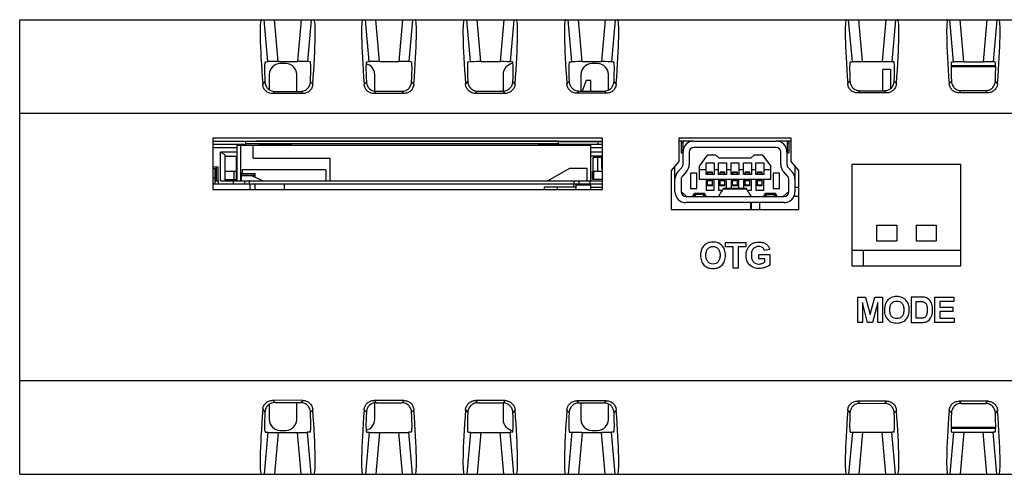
# Model space of a CAD drawing. Header units: millimetres. Extents: x 0 to 594, y 0 to 420.
# Tile 29 of 31: x 300 to 363, y 311 to 341. Entities that reach past the tile are written whole.
import ezdxf

# ---------------------------------------------------------------- set-up
doc = ezdxf.new("R2010")
doc.units = ezdxf.units.MM
doc.header["$LTSCALE"] = 46.2
for name, color, linetype in [('D_SUB_09P-SHAPE', 7, 'CONTINUOUS'), ('DIP_SW_2P_F-SHAPE', 7, 'CONTINUOUS'), ('MINI_USB-HW-MU-5F-20-SHAPE', 7, 'CONTINUOUS'), ('PCB-TOPRP1000D_V100-SHAPE', 7, 'CONTINUOUS'), ('RJ_45_XXXX-SHAPE', 7, 'CONTINUOUS'), ('RP_BOTTOM_CASE-SHAPE', 7, 'CONTINUOUS'), ('RP_TOP_CASE-SHAPE', 7, 'CONTINUOUS'), ('SD_SOCKET-1939115-SHAPE', 7, 'CONTINUOUS'), ('USB-1001-008-01001_CNC-SHAPE', 7, 'CONTINUOUS')]:
    doc.layers.add(name, color=color, linetype=linetype)

msp = doc.modelspace()

# ---------------------------------------------------------------- linework, layer by layer
at = {"layer": 'D_SUB_09P-SHAPE', "color": 7, "linetype": 'Continuous'}
for p, q in [((336.341, 336.676), (336.092, 335.993)), ((336.641, 336.676), (336.341, 336.676)), ((336.641, 335.993), (336.641, 336.676)), ((333.646, 329.826), (333.646, 329.676)), ((335.691, 329.826), (333.646, 329.826)), ((334.486, 329.826), (334.486, 329.676)), ((335.541, 330.026), (335.541, 329.826)), ((335.691, 330.026), (335.691, 329.676)), ((335.691, 329.976), (336.641, 329.976)), ((336.641, 329.676), (336.641, 330.026)), ((336.641, 329.826), (337.396, 329.826)), ((349.746, 329.826), (349.996, 329.826)), ((349.996, 329.226), (349.678, 329.226)), ((347.496, 328.376), (347.496, 328.826)), ((354.146, 324.776), (354.146, 325.776))]:
    msp.add_line(p, q, dxfattribs=at)
at = {"layer": 'DIP_SW_2P_F-SHAPE', "color": 7, "linetype": 'Continuous'}
for p, q in [((355.376, 336.016), (355.376, 337.376)), ((355.876, 337.376), (355.376, 337.376)), ((355.876, 337.376), (355.876, 336.155)), ((354.976, 327.376), (354.976, 326.368)), ((354.976, 327.376), (356.276, 327.376)), ((356.276, 327.376), (356.276, 326.366)), ((357.516, 327.376), (357.516, 326.368)), ((357.516, 327.376), (358.816, 327.376)), ((358.816, 327.376), (358.816, 326.366)), ((354.976, 326.366), (356.276, 326.366)), ((357.516, 326.366), (358.816, 326.366)), ((353.396, 325.776), (360.396, 325.776))]:
    msp.add_line(p, q, dxfattribs=at)
at = {"layer": 'MINI_USB-HW-MU-5F-20-SHAPE', "color": 7, "linetype": 'Continuous'}
for p, q in [((342.446, 332.776), (342.446, 332.026)), ((342.446, 332.676), (342.546, 332.676)), ((342.546, 332.776), (342.546, 332.026)), ((343.261, 332.776), (348.531, 332.776)), ((348.531, 332.376), (343.261, 332.376)), ((349.246, 332.776), (349.246, 332.026)), ((349.246, 332.676), (349.346, 332.676)), ((349.346, 332.776), (349.346, 332.026)), ((342.546, 332.176), (342.446, 332.176)), ((342.446, 332.026), (342.546, 332.026)), ((342.561, 331.285), (342.561, 332.076)), ((342.961, 332.076), (342.961, 331.285)), ((344.121, 331.876), (343.596, 331.176)), ((344.671, 331.876), (344.121, 331.876)), ((344.871, 331.676), (344.671, 331.876)), ((347.121, 331.876), (346.921, 331.676)), ((347.671, 331.876), (347.121, 331.876)), ((347.671, 331.876), (348.196, 331.176)), ((348.831, 331.285), (348.831, 332.076)), ((349.231, 332.076), (349.231, 331.285)), ((349.346, 332.176), (349.246, 332.176)), ((349.246, 332.026), (349.346, 332.026)), ((342.046, 329.526), (342.046, 331.178)), ((342.227, 330.8), (342.484, 331.084)), ((343.596, 331.176), (343.596, 330.326)), ((344.041, 330.626), (344.041, 331.376)), ((344.041, 331.376), (344.551, 331.376)), ((344.551, 331.376), (344.551, 330.626)), ((344.841, 330.626), (344.841, 331.376)), ((344.841, 331.376), (345.351, 331.376)), ((346.921, 331.676), (344.871, 331.676)), ((345.351, 331.376), (345.351, 330.626)), ((345.641, 330.626), (345.641, 331.376)), ((345.641, 331.376), (346.151, 331.376)), ((346.151, 331.376), (346.151, 330.626)), ((346.441, 330.626), (346.441, 331.376)), ((346.441, 331.376), (346.951, 331.376)), ((346.951, 331.376), (346.951, 330.626)), ((347.241, 330.626), (347.241, 331.376)), ((347.241, 331.376), (347.751, 331.376)), ((347.751, 331.376), (347.751, 330.626)), ((348.196, 330.326), (348.196, 331.176)), ((349.308, 331.084), (349.565, 330.8)), ((349.746, 331.178), (349.746, 329.526)), ((342.78, 330.816), (342.523, 330.532)), ((343.046, 330.726), (343.046, 329.726)), ((343.446, 330.726), (343.046, 330.726)), ((343.446, 329.726), (343.446, 330.726)), ((344.041, 330.926), (343.596, 330.926)), ((344.551, 330.626), (344.041, 330.626)), ((344.141, 330.626), (344.141, 330.781)), ((344.451, 330.781), (344.141, 330.781)), ((344.451, 330.732), (344.141, 330.732)), ((344.451, 330.626), (344.451, 330.781)), ((344.841, 330.926), (344.551, 330.926)), ((345.351, 330.626), (344.841, 330.626)), ((344.941, 330.626), (344.941, 330.781)), ((345.251, 330.781), (344.941, 330.781)), ((345.251, 330.732), (344.941, 330.732)), ((345.251, 330.626), (345.251, 330.781)), ((345.641, 330.926), (345.351, 330.926)), ((346.151, 330.626), (345.641, 330.626)), ((345.741, 330.626), (345.741, 330.781)), ((346.051, 330.781), (345.741, 330.781)), ((346.051, 330.732), (345.741, 330.732)), ((346.051, 330.626), (346.051, 330.781)), ((346.441, 330.926), (346.151, 330.926)), ((346.951, 330.626), (346.441, 330.626)), ((346.541, 330.626), (346.541, 330.781)), ((346.851, 330.781), (346.541, 330.781)), ((346.851, 330.732), (346.541, 330.732)), ((346.851, 330.626), (346.851, 330.781)), ((347.241, 330.926), (346.951, 330.926)), ((347.751, 330.626), (347.241, 330.626)), ((347.341, 330.626), (347.341, 330.781)), ((347.651, 330.781), (347.341, 330.781)), ((347.651, 330.732), (347.341, 330.732)), ((347.651, 330.626), (347.651, 330.781)), ((348.196, 330.926), (347.751, 330.926)), ((348.346, 330.726), (348.346, 329.726)), ((348.746, 330.726), (348.346, 330.726)), ((348.746, 329.726), (348.746, 330.726)), ((349.269, 330.532), (349.012, 330.816)), ((342.446, 330.33), (342.446, 329.526)), ((343.596, 330.326), (348.196, 330.326)), ((344.041, 330.326), (344.041, 329.626)), ((344.141, 329.906), (344.141, 330.326)), ((344.451, 330.223), (344.141, 330.223)), ((344.451, 329.954), (344.141, 329.954)), ((344.451, 329.906), (344.141, 329.906)), ((344.451, 329.906), (344.451, 330.326)), ((344.551, 329.626), (344.551, 330.326)), ((344.841, 330.326), (344.841, 329.626)), ((344.941, 329.906), (344.941, 330.326)), ((345.251, 330.223), (344.941, 330.223)), ((345.251, 329.954), (344.941, 329.954)), ((345.251, 329.906), (344.941, 329.906)), ((345.251, 329.906), (345.251, 330.326)), ((345.351, 329.726), (345.351, 330.326)), ((345.641, 330.326), (345.641, 329.726)), ((345.741, 329.906), (345.741, 330.326)), ((346.051, 330.223), (345.741, 330.223)), ((346.051, 329.954), (345.741, 329.954)), ((346.051, 329.906), (345.741, 329.906)), ((346.051, 329.906), (346.051, 330.326)), ((346.151, 329.726), (346.151, 330.326)), ((346.441, 330.326), (346.441, 329.726)), ((346.541, 329.906), (346.541, 330.326)), ((346.851, 330.223), (346.541, 330.223)), ((346.851, 329.954), (346.541, 329.954)), ((346.851, 329.906), (346.541, 329.906)), ((346.851, 329.906), (346.851, 330.326)), ((346.951, 329.626), (346.951, 330.326)), ((347.241, 330.326), (347.241, 329.626)), ((347.341, 329.906), (347.341, 330.326)), ((347.651, 330.223), (347.341, 330.223)), ((347.651, 329.954), (347.341, 329.954)), ((347.651, 329.906), (347.341, 329.906)), ((347.651, 329.906), (347.651, 330.326)), ((347.751, 329.626), (347.751, 330.326)), ((349.346, 329.526), (349.346, 330.33)), ((342.446, 329.542), (342.796, 329.226)), ((342.746, 329.226), (349.046, 329.226)), ((343.046, 329.726), (343.446, 329.726)), ((343.296, 329.421), (343.296, 329.226)), ((343.3, 329.426), (343.941, 329.426)), ((343.321, 329.351), (343.321, 329.226)), ((343.921, 329.351), (343.321, 329.351)), ((343.354, 329.245), (343.354, 329.226)), ((343.888, 329.226), (343.888, 329.245)), ((343.921, 329.226), (343.921, 329.351)), ((343.946, 329.226), (343.946, 329.421)), ((344.041, 329.626), (344.551, 329.626)), ((344.841, 329.626), (345.093, 329.626)), ((345.146, 329.707), (346.646, 329.707)), ((346.625, 329.726), (345.167, 329.726)), ((346.699, 329.626), (346.951, 329.626)), ((347.241, 329.626), (347.751, 329.626)), ((347.846, 329.226), (347.846, 329.421)), ((347.85, 329.426), (348.491, 329.426)), ((347.871, 329.226), (347.871, 329.351)), ((347.871, 329.351), (348.471, 329.351)), ((347.904, 329.245), (347.904, 329.226)), ((348.346, 329.726), (348.746, 329.726)), ((348.438, 329.226), (348.438, 329.245)), ((348.471, 329.351), (348.471, 329.226)), ((348.496, 329.421), (348.496, 329.226)), ((348.996, 329.226), (349.346, 329.542)), ((349.046, 328.826), (342.746, 328.826))]:
    msp.add_line(p, q, dxfattribs=at)
for centre, radius, start, end in [((343.261, 332.076), 0.7, 90, 180), ((343.261, 332.076), 0.3, 90, 180), ((348.531, 332.076), 0.7, 0, 90), ((348.531, 332.076), 0.3, 0, 90), ((342.261, 331.285), 0.3, 317.90191, 0), ((342.261, 331.285), 0.7, 317.90191, 0), ((349.531, 331.285), 0.7, 180, 222.09809), ((349.531, 331.285), 0.3, 180, 222.09809), ((342.746, 330.33), 0.7, 137.90191, 180), ((342.746, 330.33), 0.3, 137.90191, 180), ((349.046, 330.33), 0.3, 0, 42.09809), ((349.046, 330.33), 0.7, 0, 42.09809), ((342.746, 329.526), 0.7, 180, 270), ((342.746, 329.526), 0.3, 180, 270), ((344.615, 329.689), 1.337, 194.65075, 199.41872), ((342.627, 329.689), 1.337, 340.58128, 345.34925), ((349.165, 329.689), 1.337, 194.65075, 199.41872), ((347.177, 329.689), 1.337, 340.58128, 345.34925), ((349.046, 329.526), 0.7, 270, 0), ((349.046, 329.526), 0.3, 270, 0)]:
    msp.add_arc(centre, radius, start, end, dxfattribs=at)
for points, knots in [([(343.198, 329.226), (343.205, 329.242), (343.234, 329.309), (343.268, 329.374), (343.296, 329.421)], [0, 0, 0, 0, 0.243308, 1, 1, 1, 1]), ([(343.296, 329.421), (343.297, 329.422), (343.298, 329.424), (343.3, 329.426), (343.3, 329.426)], [0, 0, 0, 0, 0.641346, 1, 1, 1, 1]), ([(343.3, 329.426), (343.301, 329.426), (343.303, 329.424), (343.305, 329.418), (343.309, 329.404), (343.314, 329.38), (343.318, 329.362), (343.321, 329.351)], [0, 0, 0, 0, 0.028174, 0.078948, 0.266896, 0.57421, 1, 1, 1, 1]), ([(343.354, 329.245), (343.354, 329.243), (343.358, 329.236), (343.364, 329.23), (343.369, 329.226)], [0, 0, 0, 0, 0.221104, 1, 1, 1, 1]), ([(343.873, 329.226), (343.875, 329.227), (343.881, 329.232), (343.886, 329.239), (343.888, 329.245)], [0, 0, 0, 0, 0.284647, 1, 1, 1, 1]), ([(343.941, 329.426), (343.941, 329.426), (343.939, 329.424), (343.936, 329.418), (343.933, 329.404), (343.928, 329.38), (343.924, 329.362), (343.921, 329.351)], [0, 0, 0, 0, 0.028174, 0.078948, 0.266896, 0.57421, 1, 1, 1, 1]), ([(343.946, 329.421), (343.945, 329.422), (343.944, 329.424), (343.942, 329.426), (343.941, 329.426)], [0, 0, 0, 0, 0.641346, 1, 1, 1, 1]), ([(344.044, 329.226), (344.037, 329.242), (344.008, 329.309), (343.974, 329.374), (343.946, 329.421)], [0, 0, 0, 0, 0.243308, 1, 1, 1, 1]), ([(344.855, 329.227), (344.877, 329.268), (344.969, 329.43), (345.068, 329.59), (345.146, 329.707)], [0, 0, 0, 0, 0.245692, 1, 1, 1, 1]), ([(345.146, 329.707), (345.149, 329.712), (345.155, 329.72), (345.163, 329.726), (345.167, 329.726)], [0, 0, 0, 0, 0.622099, 1, 1, 1, 1]), ([(346.646, 329.707), (346.643, 329.712), (346.637, 329.72), (346.628, 329.726), (346.625, 329.726)], [0, 0, 0, 0, 0.622099, 1, 1, 1, 1]), ([(346.937, 329.227), (346.915, 329.268), (346.822, 329.43), (346.724, 329.59), (346.646, 329.707)], [0, 0, 0, 0, 0.245692, 1, 1, 1, 1]), ([(347.748, 329.226), (347.755, 329.242), (347.784, 329.309), (347.818, 329.374), (347.846, 329.421)], [0, 0, 0, 0, 0.243308, 1, 1, 1, 1]), ([(347.846, 329.421), (347.847, 329.422), (347.848, 329.424), (347.85, 329.426), (347.85, 329.426)], [0, 0, 0, 0, 0.641346, 1, 1, 1, 1]), ([(347.85, 329.426), (347.851, 329.426), (347.853, 329.424), (347.855, 329.418), (347.859, 329.404), (347.864, 329.38), (347.868, 329.362), (347.871, 329.351)], [0, 0, 0, 0, 0.028174, 0.078948, 0.266896, 0.57421, 1, 1, 1, 1]), ([(347.904, 329.245), (347.904, 329.243), (347.908, 329.236), (347.914, 329.23), (347.919, 329.226)], [0, 0, 0, 0, 0.221104, 1, 1, 1, 1]), ([(348.423, 329.226), (348.425, 329.227), (348.431, 329.232), (348.436, 329.239), (348.438, 329.245)], [0, 0, 0, 0, 0.284647, 1, 1, 1, 1]), ([(348.491, 329.426), (348.491, 329.426), (348.489, 329.424), (348.486, 329.418), (348.483, 329.404), (348.478, 329.38), (348.474, 329.362), (348.471, 329.351)], [0, 0, 0, 0, 0.028174, 0.078948, 0.266896, 0.57421, 1, 1, 1, 1]), ([(348.496, 329.421), (348.495, 329.422), (348.494, 329.424), (348.492, 329.426), (348.491, 329.426)], [0, 0, 0, 0, 0.641346, 1, 1, 1, 1]), ([(348.594, 329.226), (348.587, 329.242), (348.558, 329.309), (348.524, 329.374), (348.496, 329.421)], [0, 0, 0, 0, 0.243308, 1, 1, 1, 1])]:
    msp.add_open_spline(points, degree=3, knots=knots, dxfattribs=at)
at = {"layer": 'PCB-TOPRP1000D_V100-SHAPE', "color": 7, "linetype": 'Continuous'}
for p, q in [((312.396, 332.776), (315.236, 332.776)), ((315.299, 332.776), (315.172, 332.776)), ((315.299, 332.776), (315.172, 332.776)), ((324.599, 332.776), (324.472, 332.776)), ((334.599, 332.776), (334.472, 332.776)), ((334.599, 332.776), (334.472, 332.776)), ((334.536, 332.776), (337.396, 332.776))]:
    msp.add_line(p, q, dxfattribs=at)
for points, const_width in [([(315.236, 332.776), (334.536, 332.776)], 0.107), ([(342.296, 332.776), (343.261, 332.776)], 0.084), ([(348.531, 332.776), (349.496, 332.776)], 0.084)]:
    msp.add_lwpolyline(points, dxfattribs=dict(at, const_width=const_width))
at = {"layer": 'RJ_45_XXXX-SHAPE', "color": 7, "linetype": 'Continuous'}
msp.add_line((316.996, 329.676), (316.996, 330.026), dxfattribs=at)
at = {"layer": 'RP_BOTTOM_CASE-SHAPE', "color": 7, "linetype": 'Continuous'}
for p, q in [((317.08, 337.757), (316.712, 337.757)), ((337.08, 337.757), (336.712, 337.757)), ((359.764, 337.576), (362.625, 337.576)), ((359.766, 337.637), (362.623, 337.637)), ((316.015, 337.06), (316.015, 336.075)), ((317.777, 335.97), (317.777, 337.06)), ((322.777, 335.976), (322.777, 337.06)), ((331.015, 337.06), (331.015, 335.986)), ((336.015, 337.06), (336.015, 335.993)), ((337.777, 336.057), (337.777, 337.06)), ((346.924, 328.376), (346.924, 328.826)), ((346.946, 328.376), (346.946, 328.826)), ((317.777, 314.892), (317.777, 315.982)), ((322.777, 314.892), (322.777, 315.975)), ((331.015, 315.965), (331.015, 314.892)), ((336.015, 315.959), (336.015, 314.892)), ((316.015, 315.877), (316.015, 314.892)), ((337.777, 314.892), (337.777, 315.894)), ((316.712, 314.195), (317.08, 314.195)), ((336.712, 314.195), (337.08, 314.195)), ((362.625, 314.376), (359.764, 314.376)), ((362.623, 314.315), (359.766, 314.315))]:
    msp.add_line(p, q, dxfattribs=at)
for centre, major_axis, start_param, end_param in [((316.717, 337.054), (-0.499, 0.499), -0.7816, 0.7816), ((317.075, 337.054), (0.499, 0.499), -0.7816, 0.7816), ((322.075, 337.054), (0.499, 0.499), -0.7816, 0.568557), ((331.717, 337.054), (-0.499, 0.499), -0.69606, 0.7816), ((336.717, 337.054), (-0.499, 0.499), -0.7816, 0.7816), ((337.075, 337.054), (0.499, 0.499), -0.7816, 0.7816), ((316.717, 314.897), (-0.499, -0.499), -0.7816, 0.7816), ((317.075, 314.897), (0.499, -0.499), -0.7816, 0.7816), ((322.075, 314.897), (0.499, -0.499), -0.568557, 0.7816), ((331.717, 314.897), (-0.499, -0.499), -0.7816, 0.69606), ((336.717, 314.897), (-0.499, -0.499), -0.7816, 0.7816), ((337.075, 314.897), (0.499, -0.499), -0.7816, 0.7816)]:
    msp.add_ellipse(centre, major_axis=major_axis, ratio=0.992433, start_param=start_param, end_param=end_param, dxfattribs=at)
at = {"layer": 'RP_TOP_CASE-SHAPE', "color": 7, "linetype": 'Continuous'}
for p, q in [((299.996, 311.376), (299.996, 340.576)), ((299.996, 340.576), (428.896, 340.576)), ((315.927, 337.879), (315.691, 340.576)), ((316.588, 337.88), (316.352, 340.576)), ((318.067, 340.576), (317.831, 337.88)), ((318.699, 340.576), (318.463, 337.879)), ((322.427, 337.879), (322.191, 340.576)), ((323.088, 337.88), (322.852, 340.576)), ((324.567, 340.576), (324.331, 337.88)), ((325.199, 340.576), (324.963, 337.879)), ((328.927, 337.879), (328.691, 340.576)), ((329.588, 337.88), (329.352, 340.576)), ((331.067, 340.576), (330.831, 337.88)), ((331.699, 340.576), (331.463, 337.878)), ((335.427, 337.878), (335.191, 340.576)), ((336.088, 337.879), (335.852, 340.576)), ((337.567, 340.576), (337.331, 337.879)), ((338.199, 340.576), (337.963, 337.878)), ((353.427, 337.878), (353.191, 340.576)), ((354.088, 337.879), (353.852, 340.576)), ((355.567, 340.576), (355.331, 337.879)), ((356.199, 340.576), (355.963, 337.878)), ((359.927, 337.877), (359.691, 340.576)), ((360.588, 337.878), (360.352, 340.576)), ((362.067, 340.576), (361.831, 337.878)), ((362.699, 340.576), (362.463, 337.877)), ((315.758, 337.873), (315.927, 337.879)), ((316.588, 337.88), (317.831, 337.88)), ((318.631, 337.873), (318.463, 337.879)), ((322.265, 337.873), (322.427, 337.879)), ((323.088, 337.88), (324.331, 337.88)), ((325.123, 337.873), (324.963, 337.879)), ((328.773, 337.873), (328.927, 337.879)), ((329.588, 337.88), (330.831, 337.88)), ((331.616, 337.873), (331.463, 337.878)), ((335.281, 337.873), (335.427, 337.878)), ((336.088, 337.879), (337.331, 337.879)), ((338.108, 337.873), (337.963, 337.878)), ((353.302, 337.873), (353.427, 337.878)), ((354.088, 337.879), (355.331, 337.879)), ((356.086, 337.873), (355.963, 337.878)), ((359.81, 337.873), (359.927, 337.877)), ((360.588, 337.878), (361.831, 337.878)), ((362.579, 337.873), (362.463, 337.877)), ((315.591, 336.422), (315.734, 336.579)), ((318.798, 336.424), (318.655, 336.581)), ((322.099, 336.43), (322.242, 336.587)), ((325.291, 336.432), (325.148, 336.589)), ((328.606, 336.438), (328.749, 336.595)), ((331.784, 336.44), (331.64, 336.597)), ((335.113, 336.446), (335.256, 336.603)), ((338.276, 336.448), (338.133, 336.605)), ((353.133, 336.467), (353.277, 336.626)), ((356.257, 336.47), (356.112, 336.628)), ((359.64, 336.475), (359.784, 336.634)), ((362.749, 336.478), (362.605, 336.636)), ((316.231, 335.824), (316.362, 335.969)), ((318.16, 335.826), (316.231, 335.824)), ((316.362, 335.969), (318.028, 335.971)), ((318.16, 335.826), (318.028, 335.971)), ((322.738, 335.832), (322.87, 335.976)), ((324.653, 335.834), (322.738, 335.832)), ((322.87, 335.976), (324.521, 335.978)), ((324.653, 335.834), (324.521, 335.978)), ((329.245, 335.84), (329.377, 335.984)), ((331.146, 335.842), (329.245, 335.84)), ((329.377, 335.984), (331.014, 335.986)), ((331.146, 335.842), (331.014, 335.986)), ((335.752, 335.848), (335.884, 335.992)), ((337.639, 335.85), (335.752, 335.848)), ((335.884, 335.992), (337.507, 335.994)), ((337.639, 335.85), (337.507, 335.994)), ((353.772, 335.869), (353.904, 336.014)), ((355.619, 335.871), (353.772, 335.869)), ((353.904, 336.014), (355.487, 336.016)), ((355.619, 335.871), (355.487, 336.016)), ((360.279, 335.877), (360.412, 336.022)), ((362.112, 335.879), (360.279, 335.877)), ((360.412, 336.022), (361.979, 336.024)), ((362.112, 335.879), (361.979, 336.024)), ((299.996, 334.576), (428.896, 334.576)), ((312.396, 332.976), (312.396, 329.676)), ((337.396, 332.976), (312.396, 332.976)), ((337.396, 329.676), (337.396, 332.976)), ((342.296, 332.976), (342.296, 331.476)), ((349.496, 332.976), (342.296, 332.976)), ((349.496, 331.476), (349.496, 332.976)), ((342.296, 331.476), (341.796, 330.88)), ((349.996, 330.88), (349.496, 331.476)), ((353.396, 331.276), (353.396, 324.776)), ((360.396, 331.276), (353.396, 331.276)), ((360.396, 324.776), (360.396, 331.276)), ((341.796, 330.88), (341.796, 328.376)), ((349.996, 328.376), (349.996, 330.88)), ((312.396, 329.676), (337.396, 329.676)), ((341.796, 328.376), (349.996, 328.376)), ((345.285, 325.984), (345.285, 326.262)), ((345.285, 326.262), (346.589, 326.262)), ((346.589, 326.262), (346.589, 325.984)), ((345.772, 325.984), (345.285, 325.984)), ((345.772, 324.621), (345.772, 325.984)), ((346.103, 325.984), (346.103, 324.621)), ((346.589, 325.984), (346.103, 325.984)), ((347.429, 325.224), (347.429, 325.501)), ((347.429, 325.501), (348.143, 325.501)), ((348.122, 325.808), (347.793, 325.746)), ((348.143, 325.501), (348.143, 324.847)), ((347.808, 325.224), (347.429, 325.224)), ((347.808, 325.016), (347.808, 325.224)), ((353.396, 324.776), (360.396, 324.776)), ((346.103, 324.621), (345.772, 324.621)), ((353.777, 321.121), (353.777, 322.762)), ((353.777, 322.762), (354.273, 322.762)), ((354.085, 322.413), (354.085, 321.121)), ((354.41, 321.121), (354.085, 322.413)), ((354.273, 322.762), (354.571, 321.642)), ((354.571, 321.642), (354.865, 322.762)), ((355.055, 322.413), (354.729, 321.121)), ((354.865, 322.762), (355.363, 322.762)), ((355.055, 321.121), (355.055, 322.413)), ((355.363, 322.762), (355.363, 321.121)), ((357.199, 322.762), (357.199, 321.121)), ((357.805, 322.762), (357.199, 322.762)), ((357.531, 322.484), (357.679, 322.484)), ((357.531, 321.397), (357.531, 322.484)), ((358.718, 321.121), (358.718, 322.762)), ((358.718, 322.762), (359.936, 322.762)), ((359.936, 322.484), (359.05, 322.484)), ((359.05, 322.484), (359.05, 322.12)), ((359.936, 322.762), (359.936, 322.484)), ((359.05, 322.12), (359.874, 322.12)), ((359.874, 321.844), (359.05, 321.844)), ((359.05, 321.844), (359.05, 321.397)), ((359.874, 322.12), (359.874, 321.844)), ((354.085, 321.121), (353.777, 321.121)), ((354.729, 321.121), (354.41, 321.121)), ((355.363, 321.121), (355.055, 321.121)), ((357.199, 321.121), (357.823, 321.121)), ((357.778, 321.397), (357.531, 321.397)), ((359.967, 321.121), (358.718, 321.121)), ((359.05, 321.397), (359.967, 321.397)), ((359.967, 321.397), (359.967, 321.121)), ((380.821, 317.376), (299.996, 317.376)), ((316.231, 316.128), (316.362, 315.983)), ((318.16, 316.125), (316.231, 316.128)), ((316.362, 315.983), (318.028, 315.981)), ((318.16, 316.125), (318.028, 315.981)), ((322.738, 316.12), (322.87, 315.975)), ((324.653, 316.118), (322.738, 316.12)), ((322.87, 315.975), (324.521, 315.973)), ((324.653, 316.118), (324.521, 315.973)), ((329.245, 316.112), (329.377, 315.967)), ((331.146, 316.11), (329.245, 316.112)), ((329.377, 315.967), (331.014, 315.965)), ((331.146, 316.11), (331.014, 315.965)), ((335.752, 316.104), (335.884, 315.959)), ((337.639, 316.102), (335.752, 316.104)), ((335.884, 315.959), (337.507, 315.957)), ((337.639, 316.102), (337.507, 315.957)), ((353.772, 316.083), (353.904, 315.937)), ((355.619, 316.08), (353.772, 316.083)), ((353.904, 315.937), (355.487, 315.935)), ((355.619, 316.08), (355.487, 315.935)), ((362.112, 316.073), (360.279, 316.075)), ((360.279, 316.075), (360.412, 315.929)), ((360.412, 315.929), (361.979, 315.927)), ((362.112, 316.073), (361.979, 315.927)), ((315.591, 315.53), (315.734, 315.373)), ((318.798, 315.527), (318.655, 315.371)), ((322.099, 315.522), (322.242, 315.365)), ((325.291, 315.52), (325.148, 315.363)), ((328.606, 315.514), (328.749, 315.357)), ((331.784, 315.512), (331.64, 315.355)), ((335.113, 315.506), (335.256, 315.349)), ((338.276, 315.504), (338.133, 315.347)), ((353.133, 315.484), (353.277, 315.326)), ((356.257, 315.482), (356.112, 315.324)), ((359.64, 315.477), (359.784, 315.318)), ((362.749, 315.474), (362.605, 315.316)), ((315.927, 314.073), (315.691, 311.376)), ((315.758, 314.078), (315.927, 314.073)), ((316.588, 314.072), (316.352, 311.376)), ((316.588, 314.072), (317.831, 314.072)), ((318.067, 311.376), (317.831, 314.072)), ((318.631, 314.078), (318.463, 314.073)), ((318.699, 311.376), (318.463, 314.073)), ((322.427, 314.073), (322.191, 311.376)), ((322.265, 314.078), (322.427, 314.073)), ((323.088, 314.072), (322.852, 311.376)), ((323.088, 314.072), (324.331, 314.072)), ((324.567, 311.376), (324.331, 314.072)), ((325.123, 314.078), (324.963, 314.073)), ((325.199, 311.376), (324.963, 314.073)), ((328.927, 314.073), (328.691, 311.376)), ((328.773, 314.078), (328.927, 314.073)), ((329.588, 314.072), (329.352, 311.376)), ((329.588, 314.072), (330.831, 314.072)), ((331.067, 311.376), (330.831, 314.072)), ((331.616, 314.078), (331.463, 314.073)), ((331.699, 311.376), (331.463, 314.073)), ((335.427, 314.073), (335.191, 311.376)), ((335.281, 314.078), (335.427, 314.073)), ((336.088, 314.072), (335.852, 311.376)), ((336.088, 314.072), (337.331, 314.072)), ((337.567, 311.376), (337.331, 314.072)), ((338.108, 314.078), (337.963, 314.074)), ((338.199, 311.376), (337.963, 314.074)), ((353.427, 314.074), (353.191, 311.376)), ((353.302, 314.078), (353.427, 314.074)), ((354.088, 314.073), (353.852, 311.376)), ((354.088, 314.073), (355.331, 314.073)), ((355.567, 311.376), (355.331, 314.073)), ((356.086, 314.078), (355.963, 314.074)), ((356.199, 311.376), (355.963, 314.074)), ((359.927, 314.074), (359.691, 311.376)), ((359.81, 314.078), (359.927, 314.074)), ((360.588, 314.073), (360.352, 311.376)), ((360.588, 314.073), (361.831, 314.073)), ((362.067, 311.376), (361.831, 314.073)), ((362.579, 314.078), (362.463, 314.075)), ((362.699, 311.376), (362.463, 314.075)), ((299.996, 311.376), (428.896, 311.376))]:
    msp.add_line(p, q, dxfattribs=at)
for centre, major_axis, ratio, start_param, end_param in [((316.062, 334.576), (-0.555, 6), 0.052185, -0.004825, 1.25322), ((318.328, 334.576), (0.553, 6), 0.052186, -1.252801, 0.004814), ((322.57, 334.576), (-0.555, 6), 0.052185, -0.004825, 1.251841), ((324.82, 334.576), (0.553, 6), 0.052186, -1.251425, 0.004814), ((329.078, 334.576), (-0.555, 6), 0.052185, -0.004825, 1.250461), ((331.312, 334.576), (0.553, 6), 0.052186, -1.250047, 0.004814), ((335.585, 334.576), (-0.555, 6), 0.052185, -0.004825, 1.24908), ((337.804, 334.576), (0.553, 6), 0.052186, -1.24867, 0.004814), ((353.607, 334.576), (-0.555, 6), 0.052185, -0.004825, 1.245252), ((355.783, 334.576), (0.553, 6), 0.052186, -1.24485, 0.004814), ((360.115, 334.576), (-0.555, 6), 0.052185, -0.004825, 1.243869), ((362.275, 334.576), (0.553, 6), 0.052186, -1.243469, 0.004814), ((316.081, 334.373), (-0.324, 3.5), 0.052185, -0.003079, 0.884247), ((316.579, 337.879), (0.652, 0), 0.001746, 1.55603, 3.089178), ((317.812, 337.879), (0.652, 0), 0.001745, 0.052397, 1.540528), ((318.309, 334.373), (0.323, 3.5), 0.052186, -0.883462, 0.003068), ((322.588, 334.373), (-0.324, 3.5), 0.052185, -0.003079, 0.881269), ((323.079, 337.879), (0.652, 0), 0.001746, 1.55603, 3.089178), ((324.312, 337.879), (0.652, 0), 0.001745, 0.052397, 1.540528), ((324.801, 334.373), (0.323, 3.5), 0.052186, -0.880488, 0.003068), ((329.096, 334.373), (-0.324, 3.5), 0.052185, -0.003079, 0.878282), ((329.579, 337.878), (0.652, 0), 0.001746, 1.55603, 3.089178), ((330.812, 337.878), (0.652, 0), 0.001745, 0.052397, 1.540528), ((331.293, 334.373), (0.323, 3.5), 0.052186, -0.877507, 0.003068), ((335.604, 334.373), (-0.324, 3.5), 0.052185, -0.003079, 0.875288), ((336.079, 337.878), (0.652, 0), 0.001746, 1.55603, 3.089178), ((337.312, 337.878), (0.652, 0), 0.001745, 0.052397, 1.540528), ((337.786, 334.373), (0.323, 3.5), 0.052186, -0.874517, 0.003068), ((353.625, 334.373), (-0.324, 3.5), 0.052185, -0.003079, 0.866952), ((354.079, 337.877), (0.652, 0), 0.001746, 1.55603, 3.089178), ((355.312, 337.877), (0.652, 0), 0.001745, 0.052397, 1.540528), ((355.764, 334.373), (0.323, 3.5), 0.052186, -0.866194, 0.003068), ((360.133, 334.373), (-0.324, 3.5), 0.052185, -0.003079, 0.863926), ((360.579, 337.877), (0.652, 0), 0.001746, 1.55603, 3.089178), ((361.812, 337.877), (0.652, 0), 0.001745, 0.052397, 1.540528), ((362.256, 334.373), (0.323, 3.5), 0.052186, -0.863173, 0.003068), ((316.062, 317.376), (0.555, 6), 0.052185, -4.394813, -3.136768), ((316.081, 317.578), (0.324, 3.5), 0.052185, -4.025839, -3.138513), ((318.309, 317.578), (-0.323, 3.5), 0.052186, -3.144661, -2.258131), ((318.328, 317.376), (-0.553, 6), 0.052186, -3.146406, -1.888791), ((322.57, 317.376), (0.555, 6), 0.052185, -4.393433, -3.136768), ((322.588, 317.578), (0.324, 3.5), 0.052185, -4.022861, -3.138513), ((324.801, 317.578), (-0.323, 3.5), 0.052186, -3.144661, -2.261105), ((324.82, 317.376), (-0.553, 6), 0.052186, -3.146406, -1.890168), ((329.078, 317.376), (0.555, 6), 0.052185, -4.392053, -3.136768), ((329.096, 317.578), (0.324, 3.5), 0.052185, -4.019875, -3.138513), ((331.293, 317.578), (-0.323, 3.5), 0.052186, -3.144661, -2.264086), ((331.312, 317.376), (-0.553, 6), 0.052186, -3.146406, -1.891545), ((335.585, 317.376), (0.555, 6), 0.052185, -4.390672, -3.136768), ((335.604, 317.578), (0.324, 3.5), 0.052185, -4.01688, -3.138513), ((337.786, 317.578), (-0.323, 3.5), 0.052186, -3.144661, -2.267076), ((337.804, 317.376), (-0.553, 6), 0.052186, -3.146406, -1.892923), ((353.607, 317.376), (0.555, 6), 0.052185, -4.386845, -3.136768), ((353.625, 317.578), (0.324, 3.5), 0.052185, -4.008545, -3.138513), ((355.764, 317.578), (-0.323, 3.5), 0.052186, -3.144661, -2.275399), ((355.783, 317.376), (-0.553, 6), 0.052186, -3.146406, -1.896743), ((360.115, 317.376), (0.555, 6), 0.052185, -4.385461, -3.136768), ((360.133, 317.578), (0.324, 3.5), 0.052185, -4.005519, -3.138513), ((362.256, 317.578), (-0.323, 3.5), 0.052186, -3.144661, -2.27842), ((362.275, 317.376), (-0.553, 6), 0.052186, -3.146406, -1.898124), ((316.579, 314.073), (0.652, 0), 0.001746, -3.089178, -1.55603), ((317.812, 314.073), (0.652, 0), 0.001745, -1.540528, -0.052397), ((323.079, 314.073), (0.652, 0), 0.001746, -3.089178, -1.55603), ((324.312, 314.073), (0.652, 0), 0.001745, -1.540528, -0.052397), ((329.579, 314.073), (0.652, 0), 0.001746, -3.089178, -1.55603), ((330.812, 314.073), (0.652, 0), 0.001745, -1.540528, -0.052397), ((336.079, 314.074), (0.652, 0), 0.001746, -3.089178, -1.55603), ((337.312, 314.074), (0.652, 0), 0.001745, -1.540528, -0.052397), ((354.079, 314.074), (0.652, 0), 0.001746, -3.089178, -1.55603), ((355.312, 314.074), (0.652, 0), 0.001745, -1.540528, -0.052397), ((360.579, 314.075), (0.652, 0), 0.001746, -3.089178, -1.55603), ((361.812, 314.075), (0.652, 0), 0.001745, -1.540528, -0.052397)]:
    msp.add_ellipse(centre, major_axis=major_axis, ratio=ratio, start_param=start_param, end_param=end_param, dxfattribs=at)
for points, knots in [([(316.231, 335.824), (316.15, 335.824), (315.986, 335.855), (315.779, 335.989), (315.637, 336.188), (315.597, 336.344), (315.591, 336.422)], [0, 0, 0, 0, 0.254184, 0.506576, 0.755488, 1, 1, 1, 1]), ([(315.734, 336.579), (315.738, 336.507), (315.769, 336.359), (315.894, 336.156), (316.101, 336.005), (316.275, 335.968), (316.362, 335.969)], [0, 0, 0, 0, 0.222906, 0.46499, 0.726425, 1, 1, 1, 1]), ([(318.028, 335.971), (318.116, 335.971), (318.29, 336.008), (318.496, 336.158), (318.621, 336.361), (318.651, 336.51), (318.655, 336.581)], [0, 0, 0, 0, 0.273653, 0.535102, 0.777141, 1, 1, 1, 1]), ([(318.798, 336.424), (318.792, 336.347), (318.752, 336.19), (318.611, 335.992), (318.404, 335.858), (318.241, 335.826), (318.16, 335.826)], [0, 0, 0, 0, 0.244497, 0.493387, 0.745799, 1, 1, 1, 1]), ([(322.738, 335.832), (322.657, 335.832), (322.493, 335.863), (322.286, 335.997), (322.144, 336.196), (322.104, 336.352), (322.099, 336.43)], [0, 0, 0, 0, 0.254227, 0.506641, 0.755537, 1, 1, 1, 1]), ([(322.242, 336.587), (322.245, 336.516), (322.276, 336.367), (322.401, 336.164), (322.608, 336.013), (322.782, 335.976), (322.87, 335.976)], [0, 0, 0, 0, 0.222663, 0.464639, 0.726165, 1, 1, 1, 1]), ([(324.521, 335.978), (324.609, 335.979), (324.783, 336.016), (324.989, 336.167), (325.113, 336.369), (325.144, 336.518), (325.148, 336.589)], [0, 0, 0, 0, 0.273912, 0.535452, 0.777383, 1, 1, 1, 1]), ([(325.291, 336.432), (325.285, 336.355), (325.245, 336.198), (325.104, 336), (324.897, 335.866), (324.734, 335.834), (324.653, 335.834)], [0, 0, 0, 0, 0.244447, 0.493322, 0.745756, 1, 1, 1, 1]), ([(329.245, 335.84), (329.164, 335.84), (329, 335.871), (328.793, 336.005), (328.652, 336.203), (328.612, 336.36), (328.606, 336.438)], [0, 0, 0, 0, 0.254271, 0.506705, 0.755587, 1, 1, 1, 1]), ([(328.749, 336.595), (328.753, 336.524), (328.783, 336.375), (328.908, 336.172), (329.115, 336.021), (329.289, 335.984), (329.377, 335.984)], [0, 0, 0, 0, 0.222419, 0.464285, 0.725904, 1, 1, 1, 1]), ([(331.014, 335.986), (331.102, 335.987), (331.276, 336.024), (331.482, 336.175), (331.606, 336.378), (331.637, 336.526), (331.64, 336.597)], [0, 0, 0, 0, 0.274174, 0.535806, 0.777627, 1, 1, 1, 1]), ([(331.784, 336.44), (331.778, 336.362), (331.738, 336.206), (331.597, 336.008), (331.39, 335.874), (331.227, 335.842), (331.146, 335.842)], [0, 0, 0, 0, 0.244397, 0.493256, 0.74571, 1, 1, 1, 1]), ([(335.752, 335.848), (335.671, 335.847), (335.507, 335.879), (335.3, 336.013), (335.159, 336.211), (335.119, 336.368), (335.113, 336.446)], [0, 0, 0, 0, 0.254314, 0.506771, 0.755636, 1, 1, 1, 1]), ([(335.256, 336.603), (335.26, 336.532), (335.291, 336.383), (335.415, 336.18), (335.622, 336.029), (335.796, 335.992), (335.884, 335.992)], [0, 0, 0, 0, 0.222173, 0.463928, 0.72564, 1, 1, 1, 1]), ([(337.507, 335.994), (337.595, 335.994), (337.769, 336.032), (337.975, 336.183), (338.099, 336.386), (338.129, 336.534), (338.133, 336.605)], [0, 0, 0, 0, 0.274439, 0.536163, 0.777873, 1, 1, 1, 1]), ([(338.276, 336.448), (338.271, 336.37), (338.231, 336.214), (338.09, 336.016), (337.883, 335.881), (337.72, 335.85), (337.639, 335.85)], [0, 0, 0, 0, 0.244348, 0.493192, 0.745669, 1, 1, 1, 1]), ([(353.772, 335.869), (353.691, 335.869), (353.527, 335.9), (353.32, 336.035), (353.179, 336.233), (353.139, 336.39), (353.133, 336.467)], [0, 0, 0, 0, 0.254437, 0.506953, 0.755776, 1, 1, 1, 1]), ([(353.277, 336.626), (353.28, 336.555), (353.311, 336.406), (353.434, 336.203), (353.641, 336.051), (353.816, 336.014), (353.904, 336.014)], [0, 0, 0, 0, 0.221481, 0.46292, 0.724893, 1, 1, 1, 1]), ([(355.487, 336.016), (355.558, 336.016), (355.699, 336.041), (355.823, 336.111), (355.877, 336.154)], [0, 0, 0, 0, 0.50819, 1, 1, 1, 1]), ([(356.257, 336.47), (356.251, 336.392), (356.211, 336.236), (356.07, 336.038), (355.863, 335.903), (355.7, 335.872), (355.619, 335.871)], [0, 0, 0, 0, 0.244209, 0.49301, 0.745546, 1, 1, 1, 1]), ([(355.877, 336.154), (355.951, 336.214), (356.066, 336.362), (356.108, 336.542), (356.112, 336.628)], [0, 0, 0, 0, 0.525729, 1, 1, 1, 1]), ([(360.279, 335.877), (360.198, 335.877), (360.034, 335.908), (359.827, 336.043), (359.686, 336.241), (359.646, 336.397), (359.64, 336.475)], [0, 0, 0, 0, 0.254482, 0.507019, 0.755827, 1, 1, 1, 1]), ([(359.784, 336.634), (359.788, 336.563), (359.818, 336.415), (359.941, 336.212), (360.148, 336.059), (360.323, 336.022), (360.412, 336.022)], [0, 0, 0, 0, 0.221228, 0.462549, 0.724618, 1, 1, 1, 1]), ([(361.979, 336.024), (362.068, 336.024), (362.242, 336.062), (362.448, 336.214), (362.571, 336.417), (362.602, 336.565), (362.605, 336.636)], [0, 0, 0, 0, 0.27546, 0.537541, 0.778818, 1, 1, 1, 1]), ([(362.749, 336.478), (362.744, 336.4), (362.704, 336.244), (362.563, 336.045), (362.356, 335.911), (362.193, 335.879), (362.112, 335.879)], [0, 0, 0, 0, 0.244158, 0.492943, 0.745501, 1, 1, 1, 1]), ([(344.129, 326.225), (344.05, 326.192), (343.939, 326.111), (343.827, 325.974), (343.712, 325.769), (343.689, 325.574), (343.689, 325.431)], [0, 0, 0, 0, 0.26959, 0.412343, 0.554273, 1, 1, 1, 1]), ([(345.281, 325.439), (345.281, 325.503), (345.273, 325.624), (345.222, 325.844), (345.083, 326.079), (344.858, 326.227), (344.652, 326.282), (344.477, 326.295), (344.299, 326.281), (344.182, 326.248), (344.129, 326.225)], [0, 0, 0, 0, 0.113252, 0.216073, 0.403756, 0.585795, 0.681146, 0.784283, 0.89726, 1, 1, 1, 1]), ([(348.143, 324.847), (348.105, 324.81), (348.008, 324.742), (347.839, 324.663), (347.645, 324.606), (347.356, 324.579), (346.98, 324.651), (346.662, 325), (346.593, 325.379), (346.624, 325.686), (346.705, 325.905), (346.802, 326.036), (346.863, 326.094), (346.871, 326.101)], [0, 0, 0, 0, 0.056305, 0.124851, 0.198285, 0.270166, 0.434058, 0.583933, 0.742854, 0.829419, 0.910407, 0.98866, 1, 1, 1, 1]), ([(346.871, 326.101), (346.919, 326.143), (347.025, 326.215), (347.215, 326.28), (347.399, 326.294), (347.563, 326.286), (347.728, 326.256), (347.904, 326.178), (348.055, 326.014), (348.106, 325.878), (348.122, 325.808)], [0, 0, 0, 0, 0.125905, 0.249089, 0.391358, 0.48647, 0.571898, 0.720898, 0.85745, 1, 1, 1, 1]), ([(343.689, 325.431), (343.689, 325.313), (343.716, 325.088), (343.86, 324.846), (344.019, 324.714), (344.159, 324.642), (344.317, 324.601), (344.487, 324.589), (344.656, 324.601), (344.861, 324.656), (345.085, 324.803), (345.222, 325.037), (345.273, 325.256), (345.281, 325.376), (345.281, 325.439)], [0, 0, 0, 0, 0.13545, 0.254516, 0.312947, 0.371488, 0.432907, 0.49962, 0.565568, 0.626491, 0.74258, 0.862402, 0.927912, 1, 1, 1, 1]), ([(344.159, 325.02), (344.115, 325.071), (344.064, 325.169), (344.035, 325.316), (344.028, 325.443), (344.035, 325.571), (344.063, 325.718), (344.14, 325.871), (344.299, 325.987), (344.486, 326.017), (344.673, 325.987), (344.775, 325.912), (344.815, 325.868)], [0, 0, 0, 0, 0.123681, 0.195106, 0.275502, 0.356883, 0.428658, 0.550977, 0.660796, 0.776039, 0.891154, 1, 1, 1, 1]), ([(344.815, 325.868), (344.859, 325.819), (344.906, 325.72), (344.934, 325.574), (344.941, 325.446), (344.934, 325.318), (344.905, 325.169), (344.828, 325.015), (344.671, 324.898), (344.486, 324.865), (344.301, 324.898), (344.199, 324.974), (344.159, 325.02)], [0, 0, 0, 0, 0.121185, 0.192638, 0.273771, 0.355861, 0.428379, 0.552413, 0.662826, 0.775655, 0.888542, 1, 1, 1, 1]), ([(347.793, 325.746), (347.771, 325.82), (347.701, 325.927), (347.552, 325.998), (347.401, 326.014), (347.228, 325.988), (347.063, 325.876), (346.983, 325.726), (346.954, 325.583), (346.947, 325.457), (346.954, 325.329), (346.97, 325.244), (346.982, 325.205)], [0, 0, 0, 0, 0.148326, 0.225124, 0.310257, 0.437153, 0.554155, 0.680029, 0.752513, 0.834169, 0.922247, 1, 1, 1, 1]), ([(346.982, 325.205), (347.002, 325.138), (347.063, 325.017), (347.226, 324.898), (347.427, 324.863), (347.63, 324.907), (347.754, 324.974), (347.808, 325.016)], [0, 0, 0, 0, 0.206204, 0.391081, 0.584152, 0.795983, 1, 1, 1, 1]), ([(355.927, 322.725), (355.847, 322.692), (355.737, 322.611), (355.625, 322.474), (355.51, 322.269), (355.487, 322.074), (355.487, 321.931)], [0, 0, 0, 0, 0.269619, 0.412282, 0.554148, 1, 1, 1, 1]), ([(355.957, 321.52), (355.913, 321.571), (355.862, 321.668), (355.833, 321.816), (355.826, 321.943), (355.833, 322.071), (355.861, 322.218), (355.937, 322.371), (356.097, 322.487), (356.284, 322.517), (356.471, 322.487), (356.573, 322.412), (356.613, 322.368)], [0, 0, 0, 0, 0.123707, 0.195132, 0.275522, 0.356878, 0.428645, 0.550895, 0.660854, 0.776099, 0.89118, 1, 1, 1, 1]), ([(357.079, 321.939), (357.079, 322.003), (357.071, 322.123), (357.02, 322.344), (356.881, 322.579), (356.656, 322.727), (356.45, 322.782), (356.275, 322.795), (356.097, 322.781), (355.98, 322.747), (355.927, 322.725)], [0, 0, 0, 0, 0.113217, 0.216012, 0.40365, 0.585663, 0.680995, 0.784112, 0.89725, 1, 1, 1, 1]), ([(356.613, 322.368), (356.657, 322.319), (356.704, 322.22), (356.732, 322.074), (356.739, 321.946), (356.732, 321.818), (356.703, 321.669), (356.626, 321.515), (356.469, 321.398), (356.284, 321.365), (356.099, 321.398), (355.997, 321.474), (355.957, 321.52)], [0, 0, 0, 0, 0.121196, 0.192649, 0.273787, 0.355899, 0.428442, 0.552525, 0.662868, 0.775604, 0.888586, 1, 1, 1, 1]), ([(357.679, 322.484), (357.71, 322.484), (357.801, 322.483), (357.893, 322.482), (357.952, 322.469)], [0, 0, 0, 0, 0.340991, 1, 1, 1, 1]), ([(357.952, 322.469), (358.007, 322.457), (358.091, 322.418), (358.164, 322.321), (358.206, 322.225), (358.229, 322.095), (358.235, 321.94), (358.229, 321.782), (358.201, 321.624), (358.146, 321.498), (358.052, 321.436), (357.978, 321.41), (357.885, 321.399), (357.818, 321.397), (357.778, 321.397)], [0, 0, 0, 0, 0.115219, 0.173666, 0.240296, 0.325233, 0.438282, 0.552735, 0.641961, 0.763271, 0.812086, 0.864803, 0.919648, 1, 1, 1, 1]), ([(357.823, 321.121), (357.921, 321.121), (358.111, 321.133), (358.334, 321.252), (358.458, 321.416), (358.529, 321.57), (358.569, 321.744), (358.579, 321.934), (358.568, 322.128), (358.529, 322.309), (358.462, 322.459), (358.37, 322.583), (358.255, 322.677), (358.123, 322.736), (357.97, 322.759), (357.865, 322.762), (357.805, 322.762)], [0, 0, 0, 0, 0.115062, 0.219048, 0.282518, 0.351991, 0.416239, 0.489822, 0.572581, 0.642758, 0.704811, 0.763637, 0.820435, 0.877506, 0.929611, 1, 1, 1, 1]), ([(355.487, 321.931), (355.487, 321.813), (355.513, 321.588), (355.658, 321.346), (355.817, 321.214), (355.957, 321.142), (356.115, 321.101), (356.285, 321.089), (356.453, 321.101), (356.659, 321.156), (356.883, 321.303), (357.02, 321.537), (357.071, 321.756), (357.079, 321.876), (357.079, 321.939)], [0, 0, 0, 0, 0.135421, 0.254447, 0.312892, 0.371457, 0.432877, 0.499529, 0.565476, 0.626408, 0.742582, 0.862398, 0.927908, 1, 1, 1, 1]), ([(315.591, 315.53), (315.597, 315.608), (315.637, 315.764), (315.779, 315.963), (315.986, 316.097), (316.15, 316.128), (316.231, 316.128)], [0, 0, 0, 0, 0.244512, 0.493424, 0.745816, 1, 1, 1, 1]), ([(316.362, 315.983), (316.275, 315.983), (316.101, 315.947), (315.894, 315.796), (315.769, 315.593), (315.738, 315.444), (315.734, 315.373)], [0, 0, 0, 0, 0.273575, 0.53501, 0.777094, 1, 1, 1, 1]), ([(318.655, 315.371), (318.651, 315.442), (318.621, 315.591), (318.496, 315.793), (318.29, 315.944), (318.116, 315.981), (318.028, 315.981)], [0, 0, 0, 0, 0.222859, 0.464898, 0.726347, 1, 1, 1, 1]), ([(318.16, 316.125), (318.241, 316.125), (318.404, 316.094), (318.611, 315.96), (318.752, 315.761), (318.792, 315.605), (318.798, 315.527)], [0, 0, 0, 0, 0.254201, 0.506613, 0.755503, 1, 1, 1, 1]), ([(322.099, 315.522), (322.104, 315.6), (322.144, 315.756), (322.286, 315.955), (322.493, 316.089), (322.657, 316.12), (322.738, 316.12)], [0, 0, 0, 0, 0.244463, 0.493359, 0.745773, 1, 1, 1, 1]), ([(322.87, 315.975), (322.782, 315.975), (322.608, 315.939), (322.401, 315.788), (322.276, 315.585), (322.245, 315.436), (322.242, 315.365)], [0, 0, 0, 0, 0.273835, 0.535361, 0.777336, 1, 1, 1, 1]), ([(325.148, 315.363), (325.144, 315.434), (325.113, 315.582), (324.989, 315.785), (324.783, 315.936), (324.609, 315.973), (324.521, 315.973)], [0, 0, 0, 0, 0.222617, 0.464548, 0.726088, 1, 1, 1, 1]), ([(324.653, 316.118), (324.734, 316.117), (324.897, 316.086), (325.104, 315.952), (325.245, 315.753), (325.285, 315.597), (325.291, 315.52)], [0, 0, 0, 0, 0.254244, 0.506677, 0.755553, 1, 1, 1, 1]), ([(328.606, 315.514), (328.612, 315.592), (328.652, 315.748), (328.793, 315.947), (329, 316.081), (329.164, 316.112), (329.245, 316.112)], [0, 0, 0, 0, 0.244413, 0.493295, 0.745729, 1, 1, 1, 1]), ([(329.377, 315.967), (329.289, 315.967), (329.115, 315.931), (328.908, 315.78), (328.783, 315.577), (328.753, 315.428), (328.749, 315.357)], [0, 0, 0, 0, 0.274096, 0.535715, 0.777581, 1, 1, 1, 1]), ([(331.64, 315.355), (331.637, 315.426), (331.606, 315.574), (331.482, 315.777), (331.276, 315.928), (331.102, 315.965), (331.014, 315.965)], [0, 0, 0, 0, 0.222373, 0.464194, 0.725826, 1, 1, 1, 1]), ([(331.146, 316.11), (331.227, 316.11), (331.39, 316.078), (331.597, 315.944), (331.738, 315.746), (331.778, 315.589), (331.784, 315.512)], [0, 0, 0, 0, 0.25429, 0.506744, 0.755603, 1, 1, 1, 1]), ([(335.113, 315.506), (335.119, 315.584), (335.159, 315.74), (335.3, 315.939), (335.507, 316.073), (335.671, 316.104), (335.752, 316.104)], [0, 0, 0, 0, 0.244364, 0.493229, 0.745686, 1, 1, 1, 1]), ([(335.884, 315.959), (335.796, 315.96), (335.622, 315.923), (335.415, 315.771), (335.291, 315.568), (335.26, 315.42), (335.256, 315.349)], [0, 0, 0, 0, 0.27436, 0.536072, 0.777827, 1, 1, 1, 1]), ([(338.133, 315.347), (338.129, 315.418), (338.099, 315.566), (337.975, 315.769), (337.769, 315.92), (337.595, 315.957), (337.507, 315.957)], [0, 0, 0, 0, 0.222127, 0.463837, 0.725562, 1, 1, 1, 1]), ([(337.639, 316.102), (337.72, 316.102), (337.883, 316.07), (338.09, 315.936), (338.231, 315.738), (338.271, 315.581), (338.276, 315.504)], [0, 0, 0, 0, 0.254331, 0.506807, 0.755652, 1, 1, 1, 1]), ([(353.133, 315.484), (353.139, 315.562), (353.179, 315.719), (353.32, 315.917), (353.527, 316.051), (353.691, 316.083), (353.772, 316.083)], [0, 0, 0, 0, 0.244224, 0.493047, 0.745563, 1, 1, 1, 1]), ([(353.904, 315.937), (353.816, 315.937), (353.641, 315.9), (353.434, 315.748), (353.311, 315.546), (353.28, 315.397), (353.277, 315.326)], [0, 0, 0, 0, 0.275107, 0.53708, 0.778518, 1, 1, 1, 1]), ([(356.112, 315.324), (356.109, 315.395), (356.079, 315.543), (355.955, 315.746), (355.749, 315.898), (355.575, 315.935), (355.487, 315.935)], [0, 0, 0, 0, 0.221435, 0.46283, 0.724815, 1, 1, 1, 1]), ([(355.619, 316.08), (355.7, 316.08), (355.863, 316.049), (356.07, 315.914), (356.211, 315.716), (356.251, 315.56), (356.257, 315.482)], [0, 0, 0, 0, 0.254453, 0.50699, 0.755791, 1, 1, 1, 1]), ([(359.64, 315.477), (359.646, 315.554), (359.686, 315.711), (359.827, 315.909), (360.034, 316.044), (360.198, 316.075), (360.279, 316.075)], [0, 0, 0, 0, 0.244173, 0.492981, 0.745518, 1, 1, 1, 1]), ([(360.412, 315.929), (360.323, 315.93), (360.148, 315.892), (359.941, 315.74), (359.818, 315.537), (359.788, 315.389), (359.784, 315.318)], [0, 0, 0, 0, 0.275382, 0.53745, 0.778772, 1, 1, 1, 1]), ([(362.605, 315.316), (362.602, 315.387), (362.571, 315.535), (362.448, 315.738), (362.242, 315.89), (362.068, 315.927), (361.979, 315.927)], [0, 0, 0, 0, 0.221182, 0.462459, 0.72454, 1, 1, 1, 1]), ([(362.112, 316.073), (362.193, 316.072), (362.356, 316.041), (362.563, 315.906), (362.704, 315.708), (362.744, 315.552), (362.749, 315.474)], [0, 0, 0, 0, 0.254498, 0.507056, 0.755842, 1, 1, 1, 1])]:
    msp.add_open_spline(points, degree=3, knots=knots, dxfattribs=at)
at = {"layer": 'SD_SOCKET-1939115-SHAPE', "color": 7, "linetype": 'Continuous'}
for p, q in [((314.506, 332.756), (312.396, 332.756)), ((312.396, 332.576), (313.941, 332.576)), ((312.396, 332.376), (313.941, 332.376)), ((313.941, 330.226), (313.941, 332.576)), ((314.506, 332.556), (313.941, 332.556)), ((313.941, 332.506), (336.641, 332.506)), ((314.161, 332.506), (314.161, 330.226)), ((314.506, 332.556), (314.506, 332.756)), ((314.506, 332.626), (334.566, 332.626)), ((314.981, 331.676), (314.981, 332.506)), ((315.236, 332.776), (315.172, 332.776)), ((315.299, 332.776), (315.172, 332.776)), ((315.299, 332.776), (315.172, 332.776)), ((315.382, 332.506), (315.353, 332.586)), ((315.353, 332.586), (317.401, 332.586)), ((316.341, 332.506), (316.341, 332.586)), ((317.401, 332.586), (317.401, 332.506)), ((324.599, 332.776), (324.472, 332.776)), ((333.301, 332.506), (333.301, 332.586)), ((333.301, 332.586), (334.566, 332.586)), ((334.241, 332.506), (334.241, 332.586)), ((334.599, 332.776), (334.472, 332.776)), ((334.599, 332.776), (334.472, 332.776)), ((334.599, 332.776), (334.536, 332.776)), ((334.566, 332.556), (334.566, 332.756)), ((334.566, 332.756), (337.396, 332.756)), ((336.641, 332.556), (334.566, 332.556)), ((335.199, 332.506), (335.218, 332.556)), ((336.641, 330.226), (336.641, 332.576)), ((336.641, 332.576), (337.396, 332.576)), ((336.641, 332.376), (337.396, 332.376)), ((337.086, 332.726), (337.086, 332.576)), ((337.396, 332.726), (337.086, 332.726)), ((312.891, 330.226), (312.891, 332.056)), ((313.191, 331.895), (312.891, 332.056)), ((313.941, 332.056), (312.891, 332.056)), ((313.191, 330.226), (313.191, 331.895)), ((313.191, 331.806), (313.941, 331.806)), ((313.901, 330.226), (313.901, 331.806)), ((337.396, 332.056), (336.641, 332.056)), ((337.391, 331.806), (336.641, 331.806)), ((336.786, 330.826), (336.786, 331.726)), ((337.391, 331.726), (336.786, 331.726)), ((337.082, 331.726), (337.082, 330.826)), ((337.333, 331.726), (337.333, 331.026)), ((312.396, 331.126), (312.706, 331.126)), ((312.606, 331.126), (312.606, 330.226)), ((312.706, 331.126), (312.706, 330.226)), ((314.981, 331.676), (319.891, 331.676)), ((319.891, 331.676), (319.891, 330.226)), ((312.396, 331.026), (312.546, 331.026)), ((312.546, 330.026), (312.546, 331.026)), ((313.891, 330.816), (313.191, 330.816)), ((313.759, 330.316), (313.759, 330.816)), ((313.891, 330.816), (313.891, 330.316)), ((314.206, 330.706), (314.206, 330.226)), ((314.206, 330.706), (315.106, 330.706)), ((314.206, 330.593), (315.106, 330.593)), ((314.909, 330.556), (314.206, 330.556)), ((314.271, 330.926), (314.271, 330.706)), ((319.651, 330.926), (314.271, 330.926)), ((315.106, 330.559), (314.906, 330.559)), ((314.909, 330.556), (315.629, 330.226)), ((315.106, 330.466), (315.106, 330.706)), ((319.651, 330.926), (319.651, 330.226)), ((335.285, 331.022), (333.895, 330.226)), ((336.406, 331.022), (335.285, 331.022)), ((336.406, 331.026), (335.299, 331.026)), ((336.406, 330.226), (336.406, 331.026)), ((336.756, 330.326), (336.756, 330.826)), ((337.391, 330.826), (336.756, 330.826)), ((336.821, 330.826), (336.821, 330.326)), ((337.333, 331.026), (337.391, 331.026)), ((337.367, 331.026), (337.367, 330.826)), ((312.396, 330.426), (312.546, 330.426)), ((312.396, 330.026), (337.396, 330.026)), ((312.546, 330.226), (312.746, 330.226)), ((312.746, 330.026), (312.746, 330.226)), ((312.891, 330.226), (337.396, 330.226)), ((313.191, 330.316), (313.891, 330.316)), ((313.706, 330.026), (313.706, 330.226)), ((314.436, 330.026), (314.436, 330.226)), ((314.731, 330.226), (314.731, 330.026)), ((335.581, 330.026), (335.581, 330.226)), ((335.876, 330.226), (335.876, 330.026)), ((336.606, 330.026), (336.606, 330.226)), ((336.756, 330.326), (337.391, 330.326))]:
    msp.add_line(p, q, dxfattribs=at)
at = {"layer": 'SD_SOCKET-1939115-SHAPE', "color": 7, "linetype": 'Continuous', "const_width": 0.107}
msp.add_lwpolyline([(315.236, 332.776), (334.536, 332.776)], dxfattribs=at)
at = {"layer": 'SD_SOCKET-1939115-SHAPE', "color": 7, "linetype": 'Continuous'}
for centre, major_axis, ratio, start_param, end_param in [((314.911, 330.655), (0, 0.1), 0.193518, -3.410161, -3.230159), ((335.299, 330.526), (0, 0.5), 0.222805, 0, 0.126942)]:
    msp.add_ellipse(centre, major_axis=major_axis, ratio=ratio, start_param=start_param, end_param=end_param, dxfattribs=at)
at = {"layer": 'USB-1001-008-01001_CNC-SHAPE', "color": 7, "linetype": 'Continuous'}
for p, q in [((314.796, 329.676), (314.796, 330.026)), ((315.096, 329.676), (315.096, 330.026))]:
    msp.add_line(p, q, dxfattribs=at)

doc.saveas('drawing.dxf')
